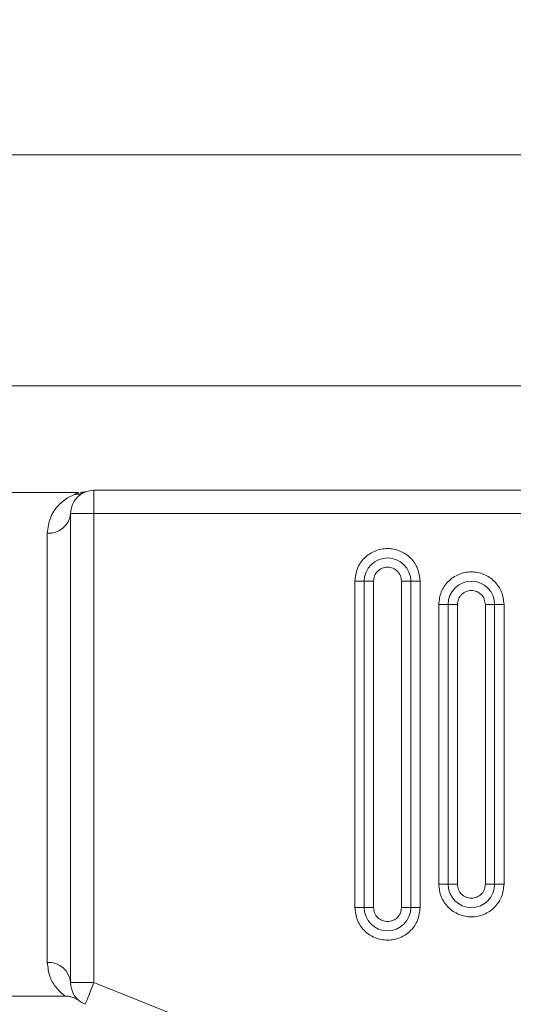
# Model space of a CAD drawing. Header units: inches. Extents: x 0.54 to 10.46, y 0.74 to 7.76.
# Tile 56 of 78: x 9.12 to 9.2, y 4.69 to 4.83. Entities that reach past the tile are written whole.
import ezdxf

# ---------------------------------------------------------------- set-up
doc = ezdxf.new("R2010")
doc.units = ezdxf.units.IN
doc.header["$MEASUREMENT"] = 0
doc.layers.add('BG', color=7, linetype='Continuous')
doc.layers.add('MCG-INT-4FT', color=7, linetype='Continuous')

# ---------------------------------------------------------------- blocks, each defined once
blk = doc.blocks.new('block 3')
at = {"layer": 'BG', "true_color": 0xffffff}
h = blk.add_hatch(color=7, dxfattribs=at)
h.dxf.hatch_style = 2
edge = h.paths.add_edge_path()
edge.add_spline(control_points=[(10.29599, 0.90612), (10.29599, 0.90612), (0.87112, 0.90612), (0.87112, 0.90612), (0.87016, 0.90612), (0.86938, 0.90689), (0.86938, 0.90785), (0.86938, 0.90785), (0.86938, 7.59215), (0.86938, 7.59215), (0.86938, 7.59311), (0.87016, 7.59389), (0.87112, 7.59389), (0.87112, 7.59389), (10.29599, 7.59389), (10.29599, 7.59389), (10.29696, 7.59389), (10.29773, 7.59311), (10.29773, 7.59215), (10.29773, 7.59215), (10.29773, 0.90785), (10.29773, 0.90785), (10.29773, 0.90689), (10.29696, 0.90612), (10.29599, 0.90612)], knot_values=[0, 0, 0, 0, 1, 1, 1, 2, 2, 2, 3, 3, 3, 4, 4, 4, 5, 5, 5, 6, 6, 6, 7, 7, 7, 8, 8, 8, 8], degree=3, periodic=1)
h.paths.add_polyline_path([(0.87286, 0.90959), (10.29426, 0.90959), (10.29426, 7.59042), (0.87286, 7.59042)])
at = {"layer": 'BG', "lineweight": 0}
blk.add_open_spline([(10.29599, 0.90612), (10.29599, 0.90612), (0.87112, 0.90612), (0.87112, 0.90612), (0.87016, 0.90612), (0.86938, 0.90689), (0.86938, 0.90785), (0.86938, 0.90785), (0.86938, 7.59215), (0.86938, 7.59215), (0.86938, 7.59311), (0.87016, 7.59389), (0.87112, 7.59389), (0.87112, 7.59389), (10.29599, 7.59389), (10.29599, 7.59389), (10.29696, 7.59389), (10.29773, 7.59311), (10.29773, 7.59215), (10.29773, 7.59215), (10.29773, 0.90785), (10.29773, 0.90785), (10.29773, 0.90689), (10.29696, 0.90612), (10.29599, 0.90612)], degree=3, knots=[0, 0, 0, 0, 1, 1, 1, 2, 2, 2, 3, 3, 3, 4, 4, 4, 5, 5, 5, 6, 6, 6, 7, 7, 7, 8, 8, 8, 8], dxfattribs=at)
blk = doc.blocks.new('block 2')
at = {"layer": 'BG'}
blk.add_blockref('block 3', (0, 0), dxfattribs=at)
blk = doc.blocks.new('block 69')
at = {"layer": 'BG', "true_color": 0xffffff}
h = blk.add_hatch(color=7, dxfattribs=at)
h.dxf.hatch_style = 2
edge = h.paths.add_edge_path()
edge.add_spline(control_points=[(10.46309, 0.739), (10.46309, 0.739), (0.53691, 0.739), (0.53691, 0.739), (0.53595, 0.739), (0.53517, 0.73978), (0.53517, 0.74074), (0.53517, 0.74074), (0.53517, 7.75926), (0.53517, 7.75926), (0.53517, 7.76022), (0.53595, 7.761), (0.53691, 7.761), (0.53691, 7.761), (10.46309, 7.761), (10.46309, 7.761), (10.46406, 7.761), (10.46483, 7.76022), (10.46483, 7.75926), (10.46483, 7.75926), (10.46483, 0.74074), (10.46483, 0.74074), (10.46483, 0.73978), (10.46406, 0.739), (10.46309, 0.739)], knot_values=[0, 0, 0, 0, 1, 1, 1, 2, 2, 2, 3, 3, 3, 4, 4, 4, 5, 5, 5, 6, 6, 6, 7, 7, 7, 8, 8, 8, 8], degree=3, periodic=1)
h.paths.add_polyline_path([(0.53864, 0.74248), (10.46136, 0.74248), (10.46136, 7.75752), (0.53864, 7.75752)])
at = {"layer": 'BG', "lineweight": 0}
blk.add_open_spline([(10.46309, 0.739), (10.46309, 0.739), (0.53691, 0.739), (0.53691, 0.739), (0.53595, 0.739), (0.53517, 0.73978), (0.53517, 0.74074), (0.53517, 0.74074), (0.53517, 7.75926), (0.53517, 7.75926), (0.53517, 7.76022), (0.53595, 7.761), (0.53691, 7.761), (0.53691, 7.761), (10.46309, 7.761), (10.46309, 7.761), (10.46406, 7.761), (10.46483, 7.76022), (10.46483, 7.75926), (10.46483, 7.75926), (10.46483, 0.74074), (10.46483, 0.74074), (10.46483, 0.73978), (10.46406, 0.739), (10.46309, 0.739)], degree=3, knots=[0, 0, 0, 0, 1, 1, 1, 2, 2, 2, 3, 3, 3, 4, 4, 4, 5, 5, 5, 6, 6, 6, 7, 7, 7, 8, 8, 8, 8], dxfattribs=at)
blk = doc.blocks.new('block 68')
at = {"layer": 'BG'}
blk.add_blockref('block 69', (0, 0), dxfattribs=at)
blk = doc.blocks.new('block 1291')
at = {"layer": 'MCG-INT-4FT', "color": 7, "lineweight": 5, "true_color": 0xffffff}
blk.add_lwpolyline([(9.01652, 4.81388), (9.28613, 4.81388)], dxfattribs=at)
blk = doc.blocks.new('block 1294')
at = {"layer": 'MCG-INT-4FT', "color": 7, "lineweight": 5, "true_color": 0xffffff}
blk.add_lwpolyline([(9.28613, 4.77931), (9.01652, 4.77931)], dxfattribs=at)
blk = doc.blocks.new('block 1833')
at = {"layer": 'MCG-INT-4FT', "color": 7, "lineweight": 5, "true_color": 0xffffff}
blk.add_lwpolyline([(9.09001, 4.68801), (9.12964, 4.68801)], dxfattribs=at)
blk = doc.blocks.new('block 1834')
at = {"layer": 'MCG-INT-4FT', "color": 7, "lineweight": 5, "true_color": 0xffffff}
blk.add_lwpolyline([(9.13171, 4.76334), (9.09001, 4.76334)], dxfattribs=at)
blk = doc.blocks.new('block 1839')
at = {"layer": 'MCG-INT-4FT', "color": 7, "lineweight": 5, "true_color": 0xffffff}
blk.add_open_spline([(9.12965, 4.68799), (9.12972, 4.688), (9.1298, 4.688), (9.12988, 4.688), (9.13007, 4.688), (9.13026, 4.68796), (9.13044, 4.68792), (9.1306, 4.68788), (9.13075, 4.68784), (9.1309, 4.68778), (9.13102, 4.68774), (9.13113, 4.68768), (9.13125, 4.68763), (9.13133, 4.68759), (9.13141, 4.68754), (9.13148, 4.6875)], degree=3, knots=[0, 0, 0, 0, 1, 1, 1, 2, 2, 2, 3, 3, 3, 4, 4, 4, 5, 5, 5, 5], dxfattribs=at)
blk = doc.blocks.new('block 1840')
at = {"layer": 'MCG-INT-4FT', "color": 7, "lineweight": 5, "true_color": 0xffffff}
blk.add_open_spline([(9.13284, 4.76351), (9.13275, 4.76348), (9.13271, 4.76347), (9.13268, 4.76346), (9.13261, 4.76344), (9.13254, 4.76343), (9.13248, 4.76341), (9.1323, 4.76338), (9.13212, 4.76338), (9.13195, 4.76338)], degree=3, knots=[0, 0, 0, 0, 1, 1, 1, 2, 2, 2, 3, 3, 3, 3], dxfattribs=at)
blk = doc.blocks.new('block 1848')
at = {"layer": 'MCG-INT-4FT', "color": 7, "lineweight": 5, "true_color": 0xffffff}
blk.add_open_spline([(9.17581, 4.75009), (9.17584, 4.75037), (9.17587, 4.75065), (9.17597, 4.75091), (9.17602, 4.75103), (9.17609, 4.75115), (9.17616, 4.75126), (9.17624, 4.75137), (9.17633, 4.75147), (9.17642, 4.75157), (9.17662, 4.75176), (9.17685, 4.75191), (9.1771, 4.75202), (9.17735, 4.75213), (9.17763, 4.75218), (9.1779, 4.75218), (9.17817, 4.75218), (9.17845, 4.75212), (9.1787, 4.75202), (9.17895, 4.75192), (9.17918, 4.75176), (9.17938, 4.75157), (9.17957, 4.75138), (9.17973, 4.75115), (9.17983, 4.7509), (9.17993, 4.75064), (9.17996, 4.75036), (9.17999, 4.75009)], degree=3, knots=[0, 0, 0, 0, 1, 1, 1, 2, 2, 2, 3, 3, 3, 4, 4, 4, 5, 5, 5, 6, 6, 6, 7, 7, 7, 8, 8, 8, 9, 9, 9, 9], dxfattribs=at)
blk = doc.blocks.new('block 1849')
at = {"layer": 'MCG-INT-4FT', "color": 7, "lineweight": 5, "true_color": 0xffffff}
blk.add_lwpolyline([(9.17999, 4.75009), (9.17999, 4.70126)], dxfattribs=at)
blk = doc.blocks.new('block 1850')
at = {"layer": 'MCG-INT-4FT', "color": 7, "lineweight": 5, "true_color": 0xffffff}
blk.add_open_spline([(9.17581, 4.70126), (9.17584, 4.70098), (9.17587, 4.70071), (9.17597, 4.70045), (9.17607, 4.7002), (9.17623, 4.69997), (9.17642, 4.69978), (9.17662, 4.69959), (9.17685, 4.69943), (9.1771, 4.69933), (9.17735, 4.69922), (9.17763, 4.69917), (9.1779, 4.69917), (9.17817, 4.69917), (9.17845, 4.69922), (9.1787, 4.69933), (9.17895, 4.69943), (9.17919, 4.69959), (9.17938, 4.69978), (9.17948, 4.69987), (9.17956, 4.69998), (9.17964, 4.70009), (9.17972, 4.7002), (9.17978, 4.70032), (9.17983, 4.70044), (9.17993, 4.7007), (9.17996, 4.70098), (9.17999, 4.70126)], degree=3, knots=[0, 0, 0, 0, 1, 1, 1, 2, 2, 2, 3, 3, 3, 4, 4, 4, 5, 5, 5, 6, 6, 6, 7, 7, 7, 8, 8, 8, 9, 9, 9, 9], dxfattribs=at)
blk = doc.blocks.new('block 1851')
at = {"layer": 'MCG-INT-4FT', "color": 7, "lineweight": 5, "true_color": 0xffffff}
blk.add_lwpolyline([(9.17581, 4.70126), (9.17581, 4.75009)], dxfattribs=at)
blk = doc.blocks.new('block 1852')
at = {"layer": 'MCG-INT-4FT', "color": 7, "lineweight": 5, "true_color": 0xffffff}
blk.add_lwpolyline([(9.18139, 4.75009), (9.18139, 4.70126)], dxfattribs=at)
blk = doc.blocks.new('block 1853')
at = {"layer": 'MCG-INT-4FT', "color": 7, "lineweight": 5, "true_color": 0xffffff}
blk.add_lwpolyline([(9.18139, 4.70126), (9.17999, 4.70126)], dxfattribs=at)
blk = doc.blocks.new('block 1854')
at = {"layer": 'MCG-INT-4FT', "color": 7, "lineweight": 5, "true_color": 0xffffff}
blk.add_lwpolyline([(9.17999, 4.75009), (9.18139, 4.75009)], dxfattribs=at)
blk = doc.blocks.new('block 1855')
at = {"layer": 'MCG-INT-4FT', "color": 7, "lineweight": 5, "true_color": 0xffffff}
blk.add_lwpolyline([(9.17441, 4.70126), (9.17441, 4.75009)], dxfattribs=at)
blk = doc.blocks.new('block 1856')
at = {"layer": 'MCG-INT-4FT', "color": 7, "lineweight": 5, "true_color": 0xffffff}
blk.add_lwpolyline([(9.17581, 4.75009), (9.17441, 4.75009)], dxfattribs=at)
blk = doc.blocks.new('block 1857')
at = {"layer": 'MCG-INT-4FT', "color": 7, "lineweight": 5, "true_color": 0xffffff}
blk.add_lwpolyline([(9.17581, 4.70126), (9.17441, 4.70126)], dxfattribs=at)
blk = doc.blocks.new('block 1862')
at = {"layer": 'MCG-INT-4FT', "color": 7, "lineweight": 5, "true_color": 0xffffff}
blk.add_lwpolyline([(9.18836, 4.70475), (9.18836, 4.7466)], dxfattribs=at)
blk = doc.blocks.new('block 1863')
at = {"layer": 'MCG-INT-4FT', "color": 7, "lineweight": 5, "true_color": 0xffffff}
blk.add_open_spline([(9.18836, 4.7466), (9.1884, 4.74688), (9.18843, 4.74716), (9.18853, 4.74742), (9.18858, 4.74754), (9.18864, 4.74766), (9.18872, 4.74777), (9.18879, 4.74788), (9.18888, 4.74798), (9.18898, 4.74808), (9.18917, 4.74827), (9.1894, 4.74843), (9.18966, 4.74853), (9.18991, 4.74864), (9.19018, 4.74869), (9.19046, 4.74869), (9.19073, 4.74869), (9.191, 4.74864), (9.19126, 4.74853), (9.19151, 4.74843), (9.19174, 4.74827), (9.19194, 4.74808), (9.19213, 4.74789), (9.19229, 4.74766), (9.19238, 4.74741), (9.19248, 4.74715), (9.19252, 4.74688), (9.19255, 4.7466)], degree=3, knots=[0, 0, 0, 0, 1, 1, 1, 2, 2, 2, 3, 3, 3, 4, 4, 4, 5, 5, 5, 6, 6, 6, 7, 7, 7, 8, 8, 8, 9, 9, 9, 9], dxfattribs=at)
blk = doc.blocks.new('block 1864')
at = {"layer": 'MCG-INT-4FT', "color": 7, "lineweight": 5, "true_color": 0xffffff}
blk.add_lwpolyline([(9.19255, 4.7466), (9.19255, 4.70475)], dxfattribs=at)
blk = doc.blocks.new('block 1865')
at = {"layer": 'MCG-INT-4FT', "color": 7, "lineweight": 5, "true_color": 0xffffff}
blk.add_open_spline([(9.18836, 4.70475), (9.1884, 4.70447), (9.18843, 4.70419), (9.18853, 4.70394), (9.18862, 4.70369), (9.18878, 4.70346), (9.18898, 4.70327), (9.18917, 4.70307), (9.1894, 4.70292), (9.18966, 4.70281), (9.18991, 4.70271), (9.19018, 4.70265), (9.19046, 4.70265), (9.19073, 4.70265), (9.191, 4.70271), (9.19126, 4.70281), (9.19151, 4.70292), (9.19174, 4.70308), (9.19194, 4.70327), (9.19203, 4.70336), (9.19212, 4.70346), (9.1922, 4.70358), (9.19227, 4.70369), (9.19234, 4.7038), (9.19238, 4.70393), (9.19249, 4.70418), (9.19252, 4.70447), (9.19255, 4.70475)], degree=3, knots=[0, 0, 0, 0, 1, 1, 1, 2, 2, 2, 3, 3, 3, 4, 4, 4, 5, 5, 5, 6, 6, 6, 7, 7, 7, 8, 8, 8, 9, 9, 9, 9], dxfattribs=at)
blk = doc.blocks.new('block 1866')
at = {"layer": 'MCG-INT-4FT', "color": 7, "lineweight": 5, "true_color": 0xffffff}
blk.add_lwpolyline([(9.18697, 4.70475), (9.18697, 4.7466)], dxfattribs=at)
blk = doc.blocks.new('block 1867')
at = {"layer": 'MCG-INT-4FT', "color": 7, "lineweight": 5, "true_color": 0xffffff}
blk.add_lwpolyline([(9.18836, 4.7466), (9.18697, 4.7466)], dxfattribs=at)
blk = doc.blocks.new('block 1868')
at = {"layer": 'MCG-INT-4FT', "color": 7, "lineweight": 5, "true_color": 0xffffff}
blk.add_lwpolyline([(9.18836, 4.70475), (9.18697, 4.70475)], dxfattribs=at)
blk = doc.blocks.new('block 1872')
at = {"layer": 'MCG-INT-4FT', "color": 7, "lineweight": 5, "true_color": 0xffffff}
blk.add_lwpolyline([(9.19394, 4.7466), (9.19394, 4.70475)], dxfattribs=at)
blk = doc.blocks.new('block 1873')
at = {"layer": 'MCG-INT-4FT', "color": 7, "lineweight": 5, "true_color": 0xffffff}
blk.add_lwpolyline([(9.19394, 4.70475), (9.19255, 4.70475)], dxfattribs=at)
blk = doc.blocks.new('block 1874')
at = {"layer": 'MCG-INT-4FT', "color": 7, "lineweight": 5, "true_color": 0xffffff}
blk.add_lwpolyline([(9.19255, 4.7466), (9.19394, 4.7466)], dxfattribs=at)
blk = doc.blocks.new('block 1891')
at = {"layer": 'MCG-INT-4FT', "color": 7, "lineweight": 5, "true_color": 0xffffff}
blk.add_open_spline([(9.18139, 4.75009), (9.18139, 4.75201), (9.17983, 4.75357), (9.1779, 4.75357), (9.17597, 4.75357), (9.17441, 4.75201), (9.17441, 4.75009)], degree=3, knots=[0, 0, 0, 0, 1, 1, 1, 2, 2, 2, 2], dxfattribs=at)
blk = doc.blocks.new('block 1892')
at = {"layer": 'MCG-INT-4FT', "color": 7, "lineweight": 5, "true_color": 0xffffff}
blk.add_open_spline([(9.19394, 4.7466), (9.19394, 4.74853), (9.19238, 4.75009), (9.19046, 4.75009), (9.18853, 4.75009), (9.18697, 4.74853), (9.18697, 4.7466)], degree=3, knots=[0, 0, 0, 0, 1, 1, 1, 2, 2, 2, 2], dxfattribs=at)
blk = doc.blocks.new('block 1893')
at = {"layer": 'MCG-INT-4FT', "color": 7, "lineweight": 5, "true_color": 0xffffff}
blk.add_open_spline([(9.17441, 4.70126), (9.17441, 4.69933), (9.17597, 4.69777), (9.1779, 4.69777), (9.17983, 4.69777), (9.18139, 4.69933), (9.18139, 4.70126)], degree=3, knots=[0, 0, 0, 0, 1, 1, 1, 2, 2, 2, 2], dxfattribs=at)
blk = doc.blocks.new('block 1894')
at = {"layer": 'MCG-INT-4FT', "color": 7, "lineweight": 5, "true_color": 0xffffff}
blk.add_open_spline([(9.18697, 4.70475), (9.18697, 4.70282), (9.18853, 4.70126), (9.19046, 4.70126), (9.19238, 4.70126), (9.19394, 4.70282), (9.19394, 4.70475)], degree=3, knots=[0, 0, 0, 0, 1, 1, 1, 2, 2, 2, 2], dxfattribs=at)
blk = doc.blocks.new('block 1901')
at = {"layer": 'MCG-INT-4FT', "color": 7, "lineweight": 5, "true_color": 0xffffff}
blk.add_lwpolyline([(9.17302, 4.75009), (9.17441, 4.75009)], dxfattribs=at)
blk = doc.blocks.new('block 1902')
at = {"layer": 'MCG-INT-4FT', "color": 7, "lineweight": 5, "true_color": 0xffffff}
blk.add_open_spline([(9.18278, 4.75009), (9.18271, 4.75072), (9.18264, 4.75136), (9.18241, 4.75195), (9.18219, 4.75254), (9.18181, 4.75309), (9.18135, 4.75354), (9.1809, 4.75399), (9.18036, 4.75435), (9.17977, 4.7546), (9.17918, 4.75484), (9.17854, 4.75497), (9.1779, 4.75497), (9.17726, 4.75497), (9.17662, 4.75484), (9.17603, 4.7546), (9.17544, 4.75435), (9.17491, 4.75399), (9.17445, 4.75354), (9.17399, 4.75309), (9.17361, 4.75254), (9.17339, 4.75195), (9.17317, 4.75136), (9.17309, 4.75072), (9.17302, 4.75009)], degree=3, knots=[0, 0, 0, 0, 1, 1, 1, 2, 2, 2, 3, 3, 3, 4, 4, 4, 5, 5, 5, 6, 6, 6, 7, 7, 7, 8, 8, 8, 8], dxfattribs=at)
blk = doc.blocks.new('block 1903')
at = {"layer": 'MCG-INT-4FT', "color": 7, "lineweight": 5, "true_color": 0xffffff}
blk.add_lwpolyline([(9.18278, 4.75009), (9.18139, 4.75009)], dxfattribs=at)
blk = doc.blocks.new('block 1904')
at = {"layer": 'MCG-INT-4FT', "color": 7, "lineweight": 5, "true_color": 0xffffff}
blk.add_lwpolyline([(9.18557, 4.7466), (9.18697, 4.7466)], dxfattribs=at)
blk = doc.blocks.new('block 1905')
at = {"layer": 'MCG-INT-4FT', "color": 7, "lineweight": 5, "true_color": 0xffffff}
blk.add_open_spline([(9.19534, 4.7466), (9.19527, 4.74724), (9.19519, 4.74788), (9.19497, 4.74847), (9.19474, 4.74906), (9.19437, 4.7496), (9.19391, 4.75005), (9.19345, 4.7505), (9.19291, 4.75087), (9.19233, 4.75111), (9.19174, 4.75135), (9.1911, 4.75148), (9.19046, 4.75148), (9.18982, 4.75148), (9.18918, 4.75135), (9.18859, 4.75111), (9.188, 4.75087), (9.18746, 4.7505), (9.187, 4.75005), (9.18655, 4.7496), (9.18617, 4.74906), (9.18595, 4.74847), (9.18572, 4.74788), (9.18565, 4.74724), (9.18557, 4.7466)], degree=3, knots=[0, 0, 0, 0, 1, 1, 1, 2, 2, 2, 3, 3, 3, 4, 4, 4, 5, 5, 5, 6, 6, 6, 7, 7, 7, 8, 8, 8, 8], dxfattribs=at)
blk = doc.blocks.new('block 1906')
at = {"layer": 'MCG-INT-4FT', "color": 7, "lineweight": 5, "true_color": 0xffffff}
blk.add_lwpolyline([(9.19534, 4.7466), (9.19394, 4.7466)], dxfattribs=at)
blk = doc.blocks.new('block 1916')
at = {"layer": 'MCG-INT-4FT', "color": 7, "lineweight": 5, "true_color": 0xffffff}
blk.add_lwpolyline([(9.18139, 4.70126), (9.18278, 4.70126)], dxfattribs=at)
blk = doc.blocks.new('block 1917')
at = {"layer": 'MCG-INT-4FT', "color": 7, "lineweight": 5, "true_color": 0xffffff}
blk.add_open_spline([(9.17302, 4.70126), (9.17309, 4.70062), (9.17317, 4.69998), (9.17339, 4.69939), (9.17361, 4.6988), (9.17399, 4.69826), (9.17445, 4.69781), (9.17491, 4.69735), (9.17544, 4.69699), (9.17603, 4.69675), (9.17662, 4.6965), (9.17726, 4.69638), (9.1779, 4.69638), (9.17854, 4.69638), (9.17918, 4.6965), (9.17977, 4.69675), (9.18036, 4.69699), (9.1809, 4.69735), (9.18135, 4.69781), (9.18181, 4.69826), (9.18219, 4.6988), (9.18241, 4.69939), (9.18264, 4.69998), (9.18271, 4.70062), (9.18278, 4.70126)], degree=3, knots=[0, 0, 0, 0, 1, 1, 1, 2, 2, 2, 3, 3, 3, 4, 4, 4, 5, 5, 5, 6, 6, 6, 7, 7, 7, 8, 8, 8, 8], dxfattribs=at)
blk = doc.blocks.new('block 1918')
at = {"layer": 'MCG-INT-4FT', "color": 7, "lineweight": 5, "true_color": 0xffffff}
blk.add_lwpolyline([(9.17302, 4.70126), (9.17441, 4.70126)], dxfattribs=at)
blk = doc.blocks.new('block 1919')
at = {"layer": 'MCG-INT-4FT', "color": 7, "lineweight": 5, "true_color": 0xffffff}
blk.add_lwpolyline([(9.19394, 4.70475), (9.19534, 4.70475)], dxfattribs=at)
blk = doc.blocks.new('block 1920')
at = {"layer": 'MCG-INT-4FT', "color": 7, "lineweight": 5, "true_color": 0xffffff}
blk.add_open_spline([(9.18557, 4.70475), (9.18565, 4.70411), (9.18572, 4.70347), (9.18595, 4.70288), (9.18617, 4.70229), (9.18655, 4.70175), (9.187, 4.70129), (9.18746, 4.70084), (9.188, 4.70048), (9.18859, 4.70024), (9.18918, 4.69999), (9.18982, 4.69986), (9.19046, 4.69986), (9.1911, 4.69986), (9.19174, 4.69999), (9.19233, 4.70024), (9.19291, 4.70048), (9.19345, 4.70084), (9.19391, 4.70129), (9.19437, 4.70175), (9.19474, 4.70229), (9.19497, 4.70288), (9.19519, 4.70347), (9.19527, 4.70411), (9.19534, 4.70475)], degree=3, knots=[0, 0, 0, 0, 1, 1, 1, 2, 2, 2, 3, 3, 3, 4, 4, 4, 5, 5, 5, 6, 6, 6, 7, 7, 7, 8, 8, 8, 8], dxfattribs=at)
blk = doc.blocks.new('block 1921')
at = {"layer": 'MCG-INT-4FT', "color": 7, "lineweight": 5, "true_color": 0xffffff}
blk.add_lwpolyline([(9.18557, 4.70475), (9.18697, 4.70475)], dxfattribs=at)
blk = doc.blocks.new('block 1931')
at = {"layer": 'MCG-INT-4FT', "color": 7, "lineweight": 5, "true_color": 0xffffff}
blk.add_lwpolyline([(9.17302, 4.75009), (9.17302, 4.70126)], dxfattribs=at)
blk = doc.blocks.new('block 1932')
at = {"layer": 'MCG-INT-4FT', "color": 7, "lineweight": 5, "true_color": 0xffffff}
blk.add_lwpolyline([(9.18278, 4.70126), (9.18278, 4.75009)], dxfattribs=at)
blk = doc.blocks.new('block 1933')
at = {"layer": 'MCG-INT-4FT', "color": 7, "lineweight": 5, "true_color": 0xffffff}
blk.add_lwpolyline([(9.18557, 4.7466), (9.18557, 4.70475)], dxfattribs=at)
blk = doc.blocks.new('block 1934')
at = {"layer": 'MCG-INT-4FT', "color": 7, "lineweight": 5, "true_color": 0xffffff}
blk.add_lwpolyline([(9.19534, 4.70475), (9.19534, 4.7466)], dxfattribs=at)
blk = doc.blocks.new('block 1941')
at = {"layer": 'MCG-INT-4FT', "color": 7, "lineweight": 5, "true_color": 0xffffff}
blk.add_open_spline([(9.13396, 4.69002), (9.13396, 4.69002), (9.1337, 4.68939), (9.1337, 4.68939), (9.1337, 4.68939), (9.13346, 4.68878), (9.13346, 4.68878), (9.13346, 4.68878), (9.13324, 4.68822), (9.13324, 4.68822), (9.13324, 4.68822), (9.13304, 4.68773), (9.13304, 4.68773), (9.13304, 4.68773), (9.13288, 4.68733), (9.13288, 4.68733), (9.13288, 4.68733), (9.13276, 4.68703), (9.13276, 4.68703), (9.13276, 4.68703), (9.13269, 4.68684), (9.13269, 4.68684)], degree=3, knots=[0, 0, 0, 0, 1, 1, 1, 2, 2, 2, 3, 3, 3, 4, 4, 4, 5, 5, 5, 6, 6, 6, 7, 7, 7, 7], dxfattribs=at)
blk = doc.blocks.new('block 1942')
at = {"layer": 'MCG-INT-4FT', "color": 7, "lineweight": 5, "true_color": 0xffffff}
blk.add_open_spline([(9.13047, 4.69002), (9.13047, 4.68859), (9.13134, 4.68731), (9.13266, 4.68678)], degree=3, dxfattribs=at)
blk = doc.blocks.new('block 1943')
at = {"layer": 'MCG-INT-4FT', "color": 7, "lineweight": 5, "true_color": 0xffffff}
blk.add_lwpolyline([(9.13047, 4.69002), (9.13396, 4.69002)], dxfattribs=at)
blk = doc.blocks.new('block 1947')
at = {"layer": 'MCG-INT-4FT', "color": 7, "lineweight": 5, "true_color": 0xffffff}
blk.add_lwpolyline([(9.26998, 4.69118), (9.16579, 4.67728)], dxfattribs=at)
blk = doc.blocks.new('block 1948')
at = {"layer": 'MCG-INT-4FT', "color": 7, "lineweight": 5, "true_color": 0xffffff}
blk.add_lwpolyline([(9.16579, 4.67728), (9.13396, 4.69002)], dxfattribs=at)
blk = doc.blocks.new('block 1949')
at = {"layer": 'MCG-INT-4FT', "color": 7, "lineweight": 5, "true_color": 0xffffff}
blk.add_lwpolyline([(9.13396, 4.69002), (9.13396, 4.7602)], dxfattribs=at)
blk = doc.blocks.new('block 1950')
at = {"layer": 'MCG-INT-4FT', "color": 7, "lineweight": 5, "true_color": 0xffffff}
blk.add_lwpolyline([(9.13396, 4.7602), (9.26998, 4.7602)], dxfattribs=at)
blk = doc.blocks.new('block 1952')
at = {"layer": 'MCG-INT-4FT', "color": 7, "lineweight": 5, "true_color": 0xffffff}
blk.add_lwpolyline([(9.13047, 4.7602), (9.13396, 4.7602)], dxfattribs=at)
blk = doc.blocks.new('block 1953')
at = {"layer": 'MCG-INT-4FT', "color": 7, "lineweight": 5, "true_color": 0xffffff}
blk.add_lwpolyline([(9.13047, 4.7602), (9.13047, 4.69002)], dxfattribs=at)
blk = doc.blocks.new('block 1954')
at = {"layer": 'MCG-INT-4FT', "color": 7, "lineweight": 5, "true_color": 0xffffff}
blk.add_lwpolyline([(9.13396, 4.76369), (9.13396, 4.7602)], dxfattribs=at)
blk = doc.blocks.new('block 1955')
at = {"layer": 'MCG-INT-4FT', "color": 7, "lineweight": 5, "true_color": 0xffffff}
blk.add_lwpolyline([(9.26998, 4.76369), (9.13396, 4.76369)], dxfattribs=at)
blk = doc.blocks.new('block 1959')
at = {"layer": 'MCG-INT-4FT', "color": 7, "lineweight": 5, "true_color": 0xffffff}
blk.add_lwpolyline([(9.26998, 4.68766), (9.16625, 4.67383)], dxfattribs=at)
blk = doc.blocks.new('block 1960')
at = {"layer": 'MCG-INT-4FT', "color": 7, "lineweight": 5, "true_color": 0xffffff}
blk.add_open_spline([(9.13396, 4.76369), (9.13203, 4.76369), (9.13047, 4.76213), (9.13047, 4.7602)], degree=3, dxfattribs=at)
blk = doc.blocks.new('block 1961')
at = {"layer": 'MCG-INT-4FT', "color": 7, "lineweight": 5, "true_color": 0xffffff}
blk.add_lwpolyline([(9.12698, 4.69304), (9.12698, 4.75727)], dxfattribs=at)
blk = doc.blocks.new('block 1962')
at = {"layer": 'MCG-INT-4FT', "color": 7, "lineweight": 5, "true_color": 0xffffff}
blk.add_open_spline([(9.12698, 4.75727), (9.12875, 4.75713), (9.1303, 4.75844), (9.13047, 4.7602)], degree=3, dxfattribs=at)
blk = doc.blocks.new('block 1963')
at = {"layer": 'MCG-INT-4FT', "color": 7, "lineweight": 5, "true_color": 0xffffff}
blk.add_open_spline([(9.13047, 4.69002), (9.13033, 4.69181), (9.12877, 4.69316), (9.12698, 4.69304)], degree=3, dxfattribs=at)
blk = doc.blocks.new('block 1965')
at = {"layer": 'MCG-INT-4FT', "color": 7, "lineweight": 5, "true_color": 0xffffff}
blk.add_open_spline([(9.12698, 4.75727), (9.12708, 4.75807), (9.12719, 4.75886), (9.12743, 4.75953), (9.1277, 4.76028), (9.12814, 4.76089), (9.12863, 4.7614), (9.12914, 4.76193), (9.12969, 4.76236), (9.13021, 4.76266), (9.13049, 4.76282), (9.13076, 4.76295), (9.13103, 4.76307)], degree=3, knots=[0, 0, 0, 0, 1, 1, 1, 2, 2, 2, 3, 3, 3, 4, 4, 4, 4], dxfattribs=at)
blk = doc.blocks.new('block 1969')
at = {"layer": 'MCG-INT-4FT', "color": 7, "lineweight": 5, "true_color": 0xffffff}
blk.add_open_spline([(9.13249, 4.76337), (9.13226, 4.76327), (9.13202, 4.76318), (9.13178, 4.76313), (9.13154, 4.76308), (9.13128, 4.76308), (9.13103, 4.76307)], degree=3, knots=[0, 0, 0, 0, 1, 1, 1, 2, 2, 2, 2], dxfattribs=at)
blk = doc.blocks.new('block 2017')
at = {"layer": 'MCG-INT-4FT', "color": 8, "lineweight": 5, "true_color": 0x808080}
blk.add_open_spline([(9.12964, 4.68802), (9.12969, 4.68799), (9.12945, 4.68815), (9.12916, 4.6884), (9.12886, 4.68866), (9.12852, 4.68901), (9.12818, 4.68946), (9.12787, 4.68987), (9.12756, 4.69036), (9.12736, 4.69096), (9.12716, 4.69158), (9.12707, 4.69231), (9.12698, 4.69304)], degree=3, knots=[0, 0, 0, 0, 1, 1, 1, 2, 2, 2, 3, 3, 3, 4, 4, 4, 4], dxfattribs=at)
blk = doc.blocks.new('block 2018')
at = {"layer": 'MCG-INT-4FT', "color": 8, "lineweight": 5, "true_color": 0x808080}
blk.add_open_spline([(9.13103, 4.76307), (9.13126, 4.76316), (9.13148, 4.76324), (9.13159, 4.76328), (9.13168, 4.76332), (9.1317, 4.76332), (9.13171, 4.76332)], degree=3, knots=[0, 0, 0, 0, 1, 1, 1, 2, 2, 2, 2], dxfattribs=at)
blk = doc.blocks.new('block 2020')
at = {"layer": 'MCG-INT-4FT', "color": 8, "lineweight": 5, "true_color": 0x808080}
blk.add_open_spline([(9.13285, 4.76351), (9.13284, 4.76351), (9.13283, 4.76351), (9.13276, 4.76348), (9.13273, 4.76347), (9.13269, 4.76345), (9.13264, 4.76343)], degree=3, knots=[0, 0, 0, 0, 1, 1, 1, 2, 2, 2, 2], dxfattribs=at)

msp = doc.modelspace()

# ---------------------------------------------------------------- block references
at = {"layer": 'BG'}
for name in ['block 68', 'block 2']:
    msp.add_blockref(name, (0, 0), dxfattribs=at)
at = {"layer": 'MCG-INT-4FT'}
for name in ['block 1291', 'block 1294', 'block 1834', 'block 1965', 'block 1960', 'block 1969', 'block 2018', 'block 1840', 'block 2020', 'block 1954', 'block 1955', 'block 1962', 'block 1952', 'block 1953', 'block 1949', 'block 1950', 'block 1961', 'block 1902', 'block 1891', 'block 1848', 'block 1905', 'block 1901', 'block 1931', 'block 1855', 'block 1856', 'block 1851', 'block 1849', 'block 1854', 'block 1852', 'block 1903', 'block 1932', 'block 1892', 'block 1863', 'block 1904', 'block 1933', 'block 1866', 'block 1867', 'block 1862', 'block 1864', 'block 1874', 'block 1872', 'block 1906', 'block 1934', 'block 1920', 'block 1921', 'block 1868', 'block 1894', 'block 1865', 'block 1873', 'block 1919', 'block 1917', 'block 1918', 'block 1857', 'block 1893', 'block 1850', 'block 1853', 'block 1916', 'block 1963', 'block 2017', 'block 1947', 'block 1942', 'block 1943', 'block 1941', 'block 1948', 'block 1833', 'block 1839', 'block 1959']:
    msp.add_blockref(name, (0, 0), dxfattribs=at)

doc.saveas('drawing.dxf')
